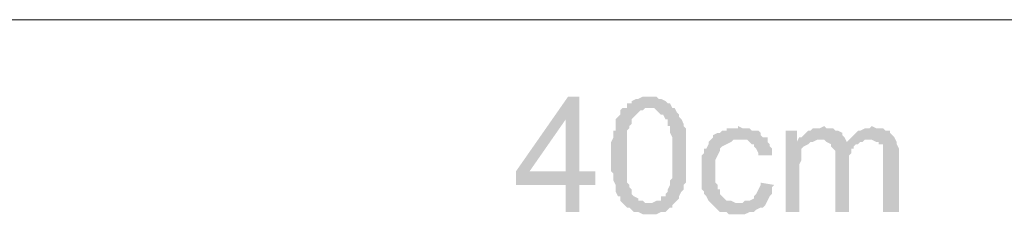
# Model space of a CAD drawing. Header units: inches. Extents: x -5286 to 1958, y -185 to 1019.
# Tile 17 of 62: x -4864 to -4815, y 150 to 160. Entities that reach past the tile are written whole.
import ezdxf

# ---------------------------------------------------------------- set-up
doc = ezdxf.new("R2010")
doc.units = ezdxf.units.IN
doc.header["$MEASUREMENT"] = 0
doc.layers.add('SCHEMAT', color=7, linetype='CONTINUOUS', lineweight=9)

msp = doc.modelspace()

# ---------------------------------------------------------------- hatches: boundary and pattern name
at = {"layer": 'SCHEMAT', "linetype": 'Continuous'}
for points in [[(-4836.275, 156.223), (-4836.83, 156.223), (-4839.386, 152.556), (-4839.386, 151.889), (-4836.941, 151.889), (-4836.941, 150.556), (-4836.275, 150.556), (-4836.275, 151.889), (-4835.497, 151.889), (-4835.497, 152.556), (-4838.719, 152.556), (-4836.941, 155.112)], [(-4836.275, 156.223), (-4836.941, 155.112), (-4836.941, 152.556), (-4838.719, 152.556), (-4836.275, 152.556)], [(-4832.83, 156.223), (-4833.164, 156.223), (-4833.386, 156.112), (-4833.497, 156.112), (-4833.719, 156), (-4833.719, 155.889), (-4833.941, 155.889), (-4833.941, 155.667), (-4834.164, 155.667), (-4832.608, 155.667), (-4832.497, 155.556), (-4832.386, 155.445), (-4832.275, 155.334), (-4832.164, 155.334), (-4832.052, 155.112), (-4831.941, 155.112), (-4831.941, 155), (-4831.941, 154.778), (-4831.83, 154.778), (-4831.83, 154.445), (-4831.719, 154.223), (-4831.719, 152.223), (-4831.83, 152.112), (-4831.83, 151.889), (-4831.941, 151.667), (-4831.941, 151.556), (-4832.052, 151.445), (-4832.052, 151.334), (-4832.275, 151.334), (-4832.275, 151.112), (-4832.497, 151.112), (-4832.719, 151), (-4832.83, 151), (-4834.052, 150.889), (-4833.941, 150.778), (-4833.83, 150.778), (-4833.719, 150.667), (-4833.608, 150.556), (-4833.497, 150.556), (-4833.386, 150.556), (-4833.164, 150.445), (-4832.497, 150.445), (-4832.275, 150.556), (-4832.052, 150.556), (-4831.941, 150.667), (-4831.83, 150.778), (-4831.719, 150.778), (-4831.719, 150.889), (-4831.608, 151), (-4831.497, 151.112), (-4831.386, 151.223), (-4831.386, 151.334), (-4831.275, 151.556), (-4831.164, 151.667), (-4831.164, 151.889), (-4831.052, 152), (-4831.052, 152.223), (-4831.052, 152.445), (-4831.052, 154.223), (-4831.052, 154.445), (-4831.052, 154.667), (-4831.164, 154.778), (-4831.164, 154.889), (-4831.275, 155.112), (-4831.386, 155.223), (-4831.386, 155.334), (-4831.497, 155.445), (-4831.608, 155.667), (-4831.719, 155.667), (-4831.83, 155.889), (-4831.941, 155.889), (-4832.052, 156), (-4832.275, 156.112), (-4832.386, 156.112), (-4832.497, 156.223), (-4832.719, 156.223)], [(-4834.164, 155.667), (-4834.275, 155.556), (-4834.275, 155.334), (-4834.386, 155.223), (-4834.497, 155.112), (-4834.497, 154.889), (-4834.497, 154.778), (-4834.497, 154.556), (-4834.608, 154.556), (-4834.608, 154.223), (-4834.719, 154), (-4834.719, 152.556), (-4834.608, 152.445), (-4834.608, 152.112), (-4834.497, 151.889), (-4834.497, 151.778), (-4834.497, 151.667), (-4834.497, 151.556), (-4834.386, 151.334), (-4834.275, 151.334), (-4834.275, 151.223), (-4834.275, 151.112), (-4834.164, 151), (-4834.052, 150.889), (-4832.83, 151), (-4833.052, 151), (-4833.164, 151.112), (-4833.386, 151.112), (-4833.386, 151.223), (-4833.608, 151.334), (-4833.719, 151.445), (-4833.719, 151.556), (-4833.719, 151.667), (-4833.83, 151.778), (-4833.83, 151.889), (-4833.941, 152), (-4833.941, 152.334), (-4833.941, 152.556), (-4833.941, 154), (-4833.941, 154.223), (-4833.941, 154.556), (-4833.83, 154.667), (-4833.83, 154.778), (-4833.719, 154.889), (-4833.719, 155.112), (-4833.608, 155.223), (-4833.497, 155.334), (-4833.386, 155.445), (-4833.275, 155.556), (-4833.164, 155.556), (-4833.052, 155.667), (-4832.83, 155.667)], [(-4828.497, 154.778), (-4828.497, 154.667), (-4829.052, 154.667), (-4829.052, 154.556), (-4829.275, 154.556), (-4829.386, 154.445), (-4829.497, 154.445), (-4829.719, 154.334), (-4829.719, 154.223), (-4829.83, 154.112), (-4829.941, 154), (-4829.941, 153.889), (-4830.052, 153.667), (-4830.164, 153.667), (-4830.164, 153.445), (-4830.275, 153.334), (-4830.275, 153.223), (-4830.275, 153.112), (-4830.275, 152), (-4830.275, 151.889), (-4830.275, 151.667), (-4830.164, 151.556), (-4830.164, 151.445), (-4830.052, 151.334), (-4829.941, 151.112), (-4829.83, 151), (-4828.497, 151), (-4828.608, 151), (-4828.83, 151.112), (-4828.941, 151.112), (-4829.052, 151.112), (-4829.164, 151.223), (-4829.275, 151.334), (-4829.386, 151.445), (-4829.386, 151.667), (-4829.497, 151.667), (-4829.497, 151.889), (-4829.608, 152), (-4829.608, 152.556), (-4829.608, 153.112), (-4829.497, 153.334), (-4829.386, 153.556), (-4829.386, 153.667), (-4829.275, 153.778), (-4829.052, 153.889), (-4828.83, 154), (-4828.719, 154.112), (-4828.386, 154.112), (-4827.052, 154.223), (-4827.275, 154.223), (-4827.386, 154.334), (-4827.386, 154.445), (-4827.497, 154.556), (-4827.719, 154.556), (-4827.83, 154.556), (-4827.941, 154.667), (-4828.275, 154.667)], [(-4825.608, 154.556), (-4826.164, 154.556), (-4826.164, 150.556), (-4825.497, 150.556), (-4825.497, 152.889), (-4825.386, 153.112), (-4825.386, 153.334), (-4825.386, 153.445), (-4825.386, 153.667), (-4825.275, 153.778), (-4825.052, 153.889), (-4824.941, 154), (-4825.608, 154)], [(-4824.275, 154.778), (-4824.497, 154.667), (-4824.83, 154.667), (-4824.941, 154.556), (-4825.052, 154.556), (-4825.275, 154.334), (-4825.386, 154.223), (-4825.497, 154.223), (-4824.497, 154.112), (-4824.275, 154.112), (-4824.164, 154), (-4823.941, 153.889), (-4823.164, 154), (-4823.275, 154.223), (-4823.386, 154.334), (-4823.386, 154.445), (-4823.608, 154.556), (-4823.719, 154.556), (-4823.83, 154.667), (-4824.164, 154.667)], [(-4821.941, 154.778), (-4822.052, 154.667), (-4822.275, 154.667), (-4822.497, 154.556), (-4822.608, 154.556), (-4822.719, 154.445), (-4822.83, 154.334), (-4822.941, 154.223), (-4823.052, 154.112), (-4821.941, 154.112), (-4821.719, 154), (-4821.608, 154), (-4821.608, 153.889), (-4821.386, 153.889), (-4821.386, 153.667), (-4821.386, 150.556), (-4820.608, 150.556), (-4820.608, 153.667), (-4820.719, 153.889), (-4820.719, 154), (-4820.83, 154.223), (-4820.941, 154.334), (-4821.052, 154.445), (-4821.052, 154.556), (-4821.275, 154.556), (-4821.386, 154.667), (-4821.719, 154.667)], [(-4827.052, 154.223), (-4828.386, 154.112), (-4828.052, 154.112), (-4827.941, 154), (-4827.83, 153.889), (-4827.719, 153.889), (-4827.719, 153.778), (-4827.608, 153.667), (-4827.497, 153.445), (-4827.497, 153.334), (-4826.83, 153.334), (-4826.83, 153.445), (-4826.83, 153.667), (-4826.941, 153.778), (-4826.941, 153.889), (-4827.052, 154)], [(-4825.497, 154.223), (-4825.608, 154), (-4824.83, 154), (-4824.608, 154.112), (-4824.497, 154.112)], [(-4823.052, 154.112), (-4823.164, 154), (-4823.941, 153.889), (-4823.941, 153.778), (-4823.83, 153.667), (-4823.719, 153.556), (-4823.719, 150.556), (-4823.052, 150.556), (-4823.052, 153.334), (-4822.941, 153.445), (-4822.941, 153.667), (-4822.83, 153.667), (-4822.83, 153.778), (-4822.719, 153.889), (-4822.608, 153.889), (-4822.497, 154), (-4822.386, 154), (-4822.275, 154.112), (-4822.052, 154.112)], [(-4827.386, 152), (-4827.386, 151.889), (-4827.497, 151.667), (-4827.608, 151.445), (-4827.719, 151.334), (-4827.719, 151.223), (-4827.941, 151.112), (-4828.164, 151.112), (-4828.275, 151), (-4829.83, 151), (-4829.719, 150.889), (-4829.608, 150.778), (-4829.497, 150.667), (-4829.386, 150.556), (-4829.164, 150.556), (-4829.052, 150.556), (-4828.941, 150.445), (-4828.164, 150.445), (-4827.941, 150.556), (-4827.83, 150.556), (-4827.719, 150.556), (-4827.608, 150.667), (-4827.386, 150.778), (-4827.275, 150.778), (-4827.164, 150.889), (-4827.052, 151.112), (-4826.941, 151.334), (-4826.83, 151.445), (-4826.83, 151.667), (-4826.83, 151.778), (-4826.719, 151.889)]]:
    msp.add_hatch(color=0, dxfattribs=at).paths.add_polyline_path(points)

# ---------------------------------------------------------------- linework, layer by layer
at = {"layer": 'SCHEMAT', "color": 0, "linetype": 'Continuous'}
for points in [[(-4860.497, 160), (-4875.275, 160)], [(-4860.497, 160), (-4799.719, 160)]]:
    msp.add_lwpolyline(points, dxfattribs=at)

doc.saveas('drawing.dxf')
